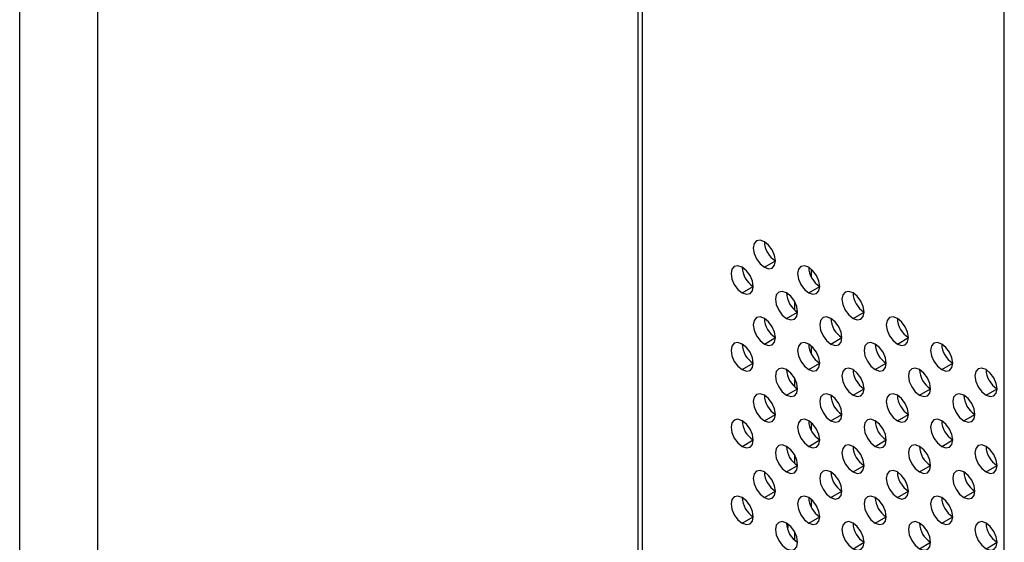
# Model space of a CAD drawing. Header units: millimetres. Extents: x 0 to 1118, y 0 to 864.
# Tile 92 of 256: x 876.64 to 887.11, y 587.45 to 593.01. Entities that reach past the tile are written whole.
import ezdxf

# ---------------------------------------------------------------- set-up
doc = ezdxf.new("R2010")
doc.units = ezdxf.units.MM

msp = doc.modelspace()

# ---------------------------------------------------------------- linework, layer by layer
at = {"color": 7, "linetype": 'Continuous', "lineweight": 25}
for p, q in [((883.2121, 615.9389), (883.2121, 571.4435)), ((883.2609, 571.3754), (883.2609, 615.8709)), ((887.1088, 567.1461), (887.1088, 614.7506)), ((877.4663, 613.0036), (877.4663, 568.0135)), ((876.6397, 567.791), (876.6397, 612.9037)), ((884.5573, 590.373), (884.6751, 590.441)), ((885.0581, 590.266), (885.0581, 590.3517)), ((884.3216, 590.1008), (884.4394, 590.1688)), ((885.0287, 590.1008), (885.1465, 590.1689)), ((884.8814, 589.918), (884.8814, 590.0037)), ((884.793, 589.8286), (884.9108, 589.8967)), ((885.5001, 589.8287), (885.6179, 589.8967)), ((884.5573, 589.5564), (884.6751, 589.6245)), ((885.2644, 589.5565), (885.3822, 589.6245)), ((885.9715, 589.5566), (886.0893, 589.6246)), ((885.0581, 589.4494), (885.0581, 589.5351)), ((884.3216, 589.2842), (884.4394, 589.3523)), ((885.0287, 589.2843), (885.1465, 589.3523)), ((885.7358, 589.2844), (885.8536, 589.3524)), ((886.4429, 589.2844), (886.5607, 589.3525)), ((884.8814, 589.1015), (884.8814, 589.1872)), ((884.793, 589.0121), (884.9108, 589.0801)), ((885.5001, 589.0122), (885.6179, 589.0802)), ((886.2072, 589.0122), (886.325, 589.0803)), ((886.9143, 589.0123), (887.0321, 589.0803)), ((884.5573, 588.7399), (884.6751, 588.8079)), ((885.2644, 588.74), (885.3822, 588.808)), ((885.9715, 588.74), (886.0893, 588.8081)), ((886.6786, 588.7401), (886.7964, 588.8081)), ((885.0581, 588.6329), (885.0581, 588.7186)), ((884.3216, 588.4677), (884.4394, 588.5357)), ((885.0287, 588.4677), (885.1465, 588.5358)), ((885.7358, 588.4678), (885.8536, 588.5358)), ((886.4429, 588.4679), (886.5607, 588.5359)), ((884.8814, 588.2849), (884.8814, 588.3706)), ((884.793, 588.1955), (884.9108, 588.2636)), ((885.5001, 588.1956), (885.6179, 588.2636)), ((886.2072, 588.1957), (886.325, 588.2637)), ((886.9143, 588.1957), (887.0321, 588.2638)), ((884.5573, 587.9233), (884.6751, 587.9914)), ((885.2644, 587.9234), (885.3822, 587.9914)), ((885.9715, 587.9235), (886.0893, 587.9915)), ((886.6786, 587.9235), (886.7964, 587.9916)), ((885.0581, 587.8163), (885.0581, 587.9021)), ((884.3216, 587.6511), (884.4394, 587.7192)), ((884.8094, 587.6404), (884.8025, 587.5921)), ((885.0287, 587.6512), (885.1465, 587.7192)), ((885.7358, 587.6513), (885.8536, 587.7193)), ((886.4429, 587.6513), (886.5607, 587.7194)), ((884.8814, 587.4684), (884.8814, 587.5541)), ((885.5001, 587.3791), (885.6179, 587.4471)), ((886.2072, 587.3791), (886.325, 587.4472)), ((886.9143, 587.3792), (887.0321, 587.4472))]:
    msp.add_line(p, q, dxfattribs=at)
at = {"color": 7, "linetype": 'Continuous', "lineweight": 25, "flags": 128}
for points in [[(884.5573, 590.6451), (884.5122, 590.6608), (884.4739, 590.6534), (884.4484, 590.624), (884.4394, 590.5771), (884.4484, 590.5198), (884.4739, 590.4609), (884.5122, 590.4094), (884.5573, 590.373)], [(884.5573, 590.373), (884.6024, 590.3573), (884.6406, 590.3647), (884.6662, 590.3941), (884.6751, 590.441), (884.6662, 590.4983), (884.6406, 590.5572), (884.6024, 590.6088), (884.5573, 590.6451)], [(884.3216, 590.3729), (884.2765, 590.3886), (884.2382, 590.3812), (884.2127, 590.3518), (884.2037, 590.3049), (884.2127, 590.2476), (884.2382, 590.1887), (884.2765, 590.1372), (884.3216, 590.1008)], [(884.3216, 590.1008), (884.3667, 590.0851), (884.4049, 590.0925), (884.4305, 590.1219), (884.4394, 590.1688), (884.4305, 590.2261), (884.4049, 590.285), (884.3667, 590.3365), (884.3216, 590.3729)], [(885.0287, 590.373), (884.9836, 590.3887), (884.9453, 590.3813), (884.9198, 590.3519), (884.9108, 590.305), (884.9198, 590.2477), (884.9453, 590.1888), (884.9836, 590.1372), (885.0287, 590.1008)], [(885.0287, 590.1008), (885.0738, 590.0852), (885.112, 590.0926), (885.1376, 590.122), (885.1465, 590.1689), (885.1376, 590.2261), (885.112, 590.285), (885.0738, 590.3366), (885.0287, 590.373)], [(884.793, 590.1008), (884.7479, 590.1165), (884.7096, 590.1091), (884.6841, 590.0797), (884.6751, 590.0328), (884.6841, 589.9755), (884.7096, 589.9166), (884.7479, 589.865), (884.793, 589.8286)], [(884.793, 589.8286), (884.8381, 589.813), (884.8763, 589.8204), (884.9019, 589.8498), (884.9108, 589.8967), (884.9019, 589.9539), (884.8763, 590.0128), (884.8381, 590.0644), (884.793, 590.1008)], [(885.5001, 590.1009), (885.455, 590.1165), (885.4168, 590.1091), (885.3912, 590.0797), (885.3822, 590.0328), (885.3912, 589.9756), (885.4168, 589.9167), (885.455, 589.8651), (885.5001, 589.8287)], [(885.5001, 589.8287), (885.5452, 589.813), (885.5834, 589.8204), (885.609, 589.8498), (885.6179, 589.8967), (885.609, 589.954), (885.5834, 590.0129), (885.5452, 590.0645), (885.5001, 590.1009)], [(884.5573, 589.8286), (884.5122, 589.8443), (884.4739, 589.8369), (884.4484, 589.8074), (884.4394, 589.7605), (884.4484, 589.7033), (884.4739, 589.6444), (884.5122, 589.5928), (884.5573, 589.5564)], [(884.5573, 589.5564), (884.6024, 589.5407), (884.6406, 589.5482), (884.6662, 589.5776), (884.6751, 589.6245), (884.6662, 589.6817), (884.6406, 589.7406), (884.6024, 589.7922), (884.5573, 589.8286)], [(885.2644, 589.8287), (885.2193, 589.8443), (885.181, 589.8369), (885.1555, 589.8075), (885.1465, 589.7606), (885.1555, 589.7034), (885.181, 589.6445), (885.2193, 589.5929), (885.2644, 589.5565)], [(885.2644, 589.5565), (885.3095, 589.5408), (885.3477, 589.5482), (885.3733, 589.5776), (885.3822, 589.6245), (885.3733, 589.6818), (885.3477, 589.7407), (885.3095, 589.7923), (885.2644, 589.8287)], [(885.9715, 589.8287), (885.9264, 589.8444), (885.8882, 589.837), (885.8626, 589.8076), (885.8536, 589.7607), (885.8626, 589.7034), (885.8882, 589.6445), (885.9264, 589.593), (885.9715, 589.5566)], [(885.9715, 589.5566), (886.0166, 589.5409), (886.0548, 589.5483), (886.0804, 589.5777), (886.0893, 589.6246), (886.0804, 589.6819), (886.0548, 589.7408), (886.0166, 589.7923), (885.9715, 589.8287)], [(884.3216, 589.5564), (884.2765, 589.5721), (884.2382, 589.5646), (884.2127, 589.5352), (884.2037, 589.4883), (884.2127, 589.4311), (884.2382, 589.3722), (884.2765, 589.3206), (884.3216, 589.2842)], [(884.3216, 589.2842), (884.3667, 589.2685), (884.4049, 589.276), (884.4305, 589.3054), (884.4394, 589.3523), (884.4305, 589.4095), (884.4049, 589.4684), (884.3667, 589.52), (884.3216, 589.5564)], [(885.0287, 589.5565), (884.9836, 589.5721), (884.9453, 589.5647), (884.9198, 589.5353), (884.9108, 589.4884), (884.9198, 589.4312), (884.9453, 589.3723), (884.9836, 589.3207), (885.0287, 589.2843)], [(885.0287, 589.2843), (885.0738, 589.2686), (885.112, 589.276), (885.1376, 589.3054), (885.1465, 589.3523), (885.1376, 589.4096), (885.112, 589.4685), (885.0738, 589.5201), (885.0287, 589.5565)], [(885.7358, 589.5565), (885.6907, 589.5722), (885.6525, 589.5648), (885.6269, 589.5354), (885.6179, 589.4885), (885.6269, 589.4312), (885.6525, 589.3723), (885.6907, 589.3207), (885.7358, 589.2844)], [(885.7358, 589.2844), (885.7809, 589.2687), (885.8191, 589.2761), (885.8447, 589.3055), (885.8536, 589.3524), (885.8447, 589.4097), (885.8191, 589.4686), (885.7809, 589.5201), (885.7358, 589.5565)], [(886.4429, 589.5566), (886.3978, 589.5723), (886.3596, 589.5648), (886.334, 589.5354), (886.325, 589.4885), (886.334, 589.4313), (886.3596, 589.3724), (886.3978, 589.3208), (886.4429, 589.2844)], [(886.4429, 589.2844), (886.488, 589.2687), (886.5262, 589.2762), (886.5518, 589.3056), (886.5607, 589.3525), (886.5518, 589.4097), (886.5262, 589.4686), (886.488, 589.5202), (886.4429, 589.5566)], [(884.793, 589.2843), (884.7479, 589.2999), (884.7096, 589.2925), (884.6841, 589.2631), (884.6751, 589.2162), (884.6841, 589.159), (884.7096, 589.1001), (884.7479, 589.0485), (884.793, 589.0121)], [(884.793, 589.0121), (884.8381, 588.9964), (884.8763, 589.0038), (884.9019, 589.0332), (884.9108, 589.0801), (884.9019, 589.1374), (884.8763, 589.1963), (884.8381, 589.2479), (884.793, 589.2843)], [(885.5001, 589.2843), (885.455, 589.3), (885.4168, 589.2926), (885.3912, 589.2632), (885.3822, 589.2163), (885.3912, 589.159), (885.4168, 589.1001), (885.455, 589.0485), (885.5001, 589.0122)], [(885.5001, 589.0122), (885.5452, 588.9965), (885.5834, 589.0039), (885.609, 589.0333), (885.6179, 589.0802), (885.609, 589.1375), (885.5834, 589.1964), (885.5452, 589.2479), (885.5001, 589.2843)], [(886.2072, 589.2844), (886.1621, 589.3001), (886.1239, 589.2926), (886.0983, 589.2632), (886.0893, 589.2163), (886.0983, 589.1591), (886.1239, 589.1002), (886.1621, 589.0486), (886.2072, 589.0122)], [(886.2072, 589.0122), (886.2523, 588.9965), (886.2905, 589.004), (886.3161, 589.0334), (886.325, 589.0803), (886.3161, 589.1375), (886.2905, 589.1964), (886.2523, 589.248), (886.2072, 589.2844)], [(886.9143, 589.2845), (886.8692, 589.3001), (886.831, 589.2927), (886.8054, 589.2633), (886.7964, 589.2164), (886.8054, 589.1592), (886.831, 589.1003), (886.8692, 589.0487), (886.9143, 589.0123)], [(886.9143, 589.0123), (886.9594, 588.9966), (886.9976, 589.004), (887.0232, 589.0334), (887.0321, 589.0803), (887.0232, 589.1376), (886.9976, 589.1965), (886.9594, 589.2481), (886.9143, 589.2845)], [(884.5573, 589.0121), (884.5122, 589.0277), (884.4739, 589.0203), (884.4484, 588.9909), (884.4394, 588.944), (884.4484, 588.8867), (884.4739, 588.8279), (884.5122, 588.7763), (884.5573, 588.7399)], [(884.5573, 588.7399), (884.6024, 588.7242), (884.6406, 588.7316), (884.6662, 588.761), (884.6751, 588.8079), (884.6662, 588.8652), (884.6406, 588.9241), (884.6024, 588.9757), (884.5573, 589.0121)], [(885.2644, 589.0121), (885.2193, 589.0278), (885.181, 589.0204), (885.1555, 588.991), (885.1465, 588.9441), (885.1555, 588.8868), (885.181, 588.8279), (885.2193, 588.7763), (885.2644, 588.74)], [(885.2644, 588.74), (885.3095, 588.7243), (885.3477, 588.7317), (885.3733, 588.7611), (885.3822, 588.808), (885.3733, 588.8653), (885.3477, 588.9242), (885.3095, 588.9757), (885.2644, 589.0121)], [(885.9715, 589.0122), (885.9264, 589.0279), (885.8882, 589.0204), (885.8626, 588.991), (885.8536, 588.9441), (885.8626, 588.8869), (885.8882, 588.828), (885.9264, 588.7764), (885.9715, 588.74)], [(885.9715, 588.74), (886.0166, 588.7243), (886.0548, 588.7318), (886.0804, 588.7612), (886.0893, 588.8081), (886.0804, 588.8653), (886.0548, 588.9242), (886.0166, 588.9758), (885.9715, 589.0122)], [(886.6786, 589.0123), (886.6335, 589.0279), (886.5953, 589.0205), (886.5697, 588.9911), (886.5607, 588.9442), (886.5697, 588.8869), (886.5953, 588.8281), (886.6335, 588.7765), (886.6786, 588.7401)], [(886.6786, 588.7401), (886.7237, 588.7244), (886.7619, 588.7318), (886.7875, 588.7612), (886.7964, 588.8081), (886.7875, 588.8654), (886.7619, 588.9243), (886.7237, 588.9759), (886.6786, 589.0123)], [(884.3216, 588.7399), (884.2765, 588.7555), (884.2382, 588.7481), (884.2127, 588.7187), (884.2037, 588.6718), (884.2127, 588.6145), (884.2382, 588.5556), (884.2765, 588.5041), (884.3216, 588.4677)], [(884.3216, 588.4677), (884.3667, 588.452), (884.4049, 588.4594), (884.4305, 588.4888), (884.4394, 588.5357), (884.4305, 588.593), (884.4049, 588.6519), (884.3667, 588.7035), (884.3216, 588.7399)], [(885.0287, 588.7399), (884.9836, 588.7556), (884.9453, 588.7482), (884.9198, 588.7188), (884.9108, 588.6719), (884.9198, 588.6146), (884.9453, 588.5557), (884.9836, 588.5041), (885.0287, 588.4677)], [(885.0287, 588.4677), (885.0738, 588.4521), (885.112, 588.4595), (885.1376, 588.4889), (885.1465, 588.5358), (885.1376, 588.5931), (885.112, 588.652), (885.0738, 588.7035), (885.0287, 588.7399)], [(885.7358, 588.74), (885.6907, 588.7557), (885.6525, 588.7482), (885.6269, 588.7188), (885.6179, 588.6719), (885.6269, 588.6147), (885.6525, 588.5558), (885.6907, 588.5042), (885.7358, 588.4678)], [(885.7358, 588.4678), (885.7809, 588.4521), (885.8191, 588.4596), (885.8447, 588.489), (885.8536, 588.5359), (885.8447, 588.5931), (885.8191, 588.652), (885.7809, 588.7036), (885.7358, 588.74)], [(886.4429, 588.7401), (886.3978, 588.7557), (886.3596, 588.7483), (886.334, 588.7189), (886.325, 588.672), (886.334, 588.6147), (886.3596, 588.5558), (886.3978, 588.5043), (886.4429, 588.4679)], [(886.4429, 588.4679), (886.488, 588.4522), (886.5262, 588.4596), (886.5518, 588.489), (886.5607, 588.5359), (886.5518, 588.5932), (886.5262, 588.6521), (886.488, 588.7037), (886.4429, 588.7401)], [(884.793, 588.4677), (884.7479, 588.4834), (884.7096, 588.476), (884.6841, 588.4466), (884.6751, 588.3997), (884.6841, 588.3424), (884.7096, 588.2835), (884.7479, 588.2319), (884.793, 588.1955)], [(884.793, 588.1955), (884.8381, 588.1799), (884.8763, 588.1873), (884.9019, 588.2167), (884.9108, 588.2636), (884.9019, 588.3209), (884.8763, 588.3798), (884.8381, 588.4313), (884.793, 588.4677)], [(885.5001, 588.4678), (885.455, 588.4835), (885.4168, 588.476), (885.3912, 588.4466), (885.3822, 588.3997), (885.3912, 588.3425), (885.4168, 588.2836), (885.455, 588.232), (885.5001, 588.1956)], [(885.5001, 588.1956), (885.5452, 588.1799), (885.5834, 588.1874), (885.609, 588.2168), (885.6179, 588.2637), (885.609, 588.3209), (885.5834, 588.3798), (885.5452, 588.4314), (885.5001, 588.4678)], [(886.2072, 588.4679), (886.1621, 588.4835), (886.1239, 588.4761), (886.0983, 588.4467), (886.0893, 588.3998), (886.0983, 588.3425), (886.1239, 588.2836), (886.1621, 588.2321), (886.2072, 588.1957)], [(886.2072, 588.1957), (886.2523, 588.18), (886.2905, 588.1874), (886.3161, 588.2168), (886.325, 588.2637), (886.3161, 588.321), (886.2905, 588.3799), (886.2523, 588.4315), (886.2072, 588.4679)], [(886.9143, 588.4679), (886.8692, 588.4836), (886.831, 588.4762), (886.8054, 588.4468), (886.7964, 588.3999), (886.8054, 588.3426), (886.831, 588.2837), (886.8692, 588.2321), (886.9143, 588.1957)], [(886.9143, 588.1957), (886.9594, 588.1801), (886.9976, 588.1875), (887.0232, 588.2169), (887.0321, 588.2638), (887.0232, 588.3211), (886.9976, 588.38), (886.9594, 588.4315), (886.9143, 588.4679)], [(884.5573, 588.1955), (884.5122, 588.2112), (884.4739, 588.2038), (884.4484, 588.1744), (884.4394, 588.1275), (884.4484, 588.0702), (884.4739, 588.0113), (884.5122, 587.9597), (884.5573, 587.9233)], [(884.5573, 587.9233), (884.6024, 587.9077), (884.6406, 587.9151), (884.6662, 587.9445), (884.6751, 587.9914), (884.6662, 588.0487), (884.6406, 588.1076), (884.6024, 588.1591), (884.5573, 588.1955)], [(885.2644, 588.1956), (885.2193, 588.2113), (885.181, 588.2038), (885.1555, 588.1744), (885.1465, 588.1275), (885.1555, 588.0703), (885.181, 588.0114), (885.2193, 587.9598), (885.2644, 587.9234)], [(885.2644, 587.9234), (885.3095, 587.9077), (885.3477, 587.9152), (885.3733, 587.9446), (885.3822, 587.9915), (885.3733, 588.0487), (885.3477, 588.1076), (885.3095, 588.1592), (885.2644, 588.1956)], [(885.9715, 588.1957), (885.9264, 588.2113), (885.8882, 588.2039), (885.8626, 588.1745), (885.8536, 588.1276), (885.8626, 588.0703), (885.8882, 588.0114), (885.9264, 587.9599), (885.9715, 587.9235)], [(885.9715, 587.9235), (886.0166, 587.9078), (886.0548, 587.9152), (886.0804, 587.9446), (886.0893, 587.9915), (886.0804, 588.0488), (886.0548, 588.1077), (886.0166, 588.1593), (885.9715, 588.1957)], [(886.6786, 588.1957), (886.6335, 588.2114), (886.5953, 588.204), (886.5697, 588.1746), (886.5607, 588.1277), (886.5697, 588.0704), (886.5953, 588.0115), (886.6335, 587.9599), (886.6786, 587.9235)], [(886.6786, 587.9235), (886.7237, 587.9079), (886.7619, 587.9153), (886.7875, 587.9447), (886.7964, 587.9916), (886.7875, 588.0489), (886.7619, 588.1078), (886.7237, 588.1593), (886.6786, 588.1957)], [(884.3216, 587.9233), (884.2765, 587.939), (884.2382, 587.9316), (884.2127, 587.9022), (884.2037, 587.8553), (884.2127, 587.798), (884.2382, 587.7391), (884.2765, 587.6875), (884.3216, 587.6511)], [(884.3216, 587.6511), (884.3667, 587.6355), (884.4049, 587.6429), (884.4305, 587.6723), (884.4394, 587.7192), (884.4305, 587.7765), (884.4049, 587.8354), (884.3667, 587.8869), (884.3216, 587.9233)], [(885.0287, 587.9234), (884.9836, 587.9391), (884.9453, 587.9316), (884.9198, 587.9022), (884.9108, 587.8553), (884.9198, 587.7981), (884.9453, 587.7392), (884.9836, 587.6876), (885.0287, 587.6512)], [(885.0287, 587.6512), (885.0738, 587.6355), (885.112, 587.643), (885.1376, 587.6724), (885.1465, 587.7193), (885.1376, 587.7765), (885.112, 587.8354), (885.0738, 587.887), (885.0287, 587.9234)], [(885.7358, 587.9235), (885.6907, 587.9391), (885.6525, 587.9317), (885.6269, 587.9023), (885.6179, 587.8554), (885.6269, 587.7981), (885.6525, 587.7392), (885.6907, 587.6877), (885.7358, 587.6513)], [(885.7358, 587.6513), (885.7809, 587.6356), (885.8191, 587.643), (885.8447, 587.6724), (885.8536, 587.7193), (885.8447, 587.7766), (885.8191, 587.8355), (885.7809, 587.8871), (885.7358, 587.9235)], [(886.4429, 587.9235), (886.3978, 587.9392), (886.3596, 587.9318), (886.334, 587.9024), (886.325, 587.8555), (886.334, 587.7982), (886.3596, 587.7393), (886.3978, 587.6877), (886.4429, 587.6513)], [(886.4429, 587.6513), (886.488, 587.6357), (886.5262, 587.6431), (886.5518, 587.6725), (886.5607, 587.7194), (886.5518, 587.7767), (886.5262, 587.8356), (886.488, 587.8871), (886.4429, 587.9235)], [(884.793, 587.6512), (884.7479, 587.6669), (884.7096, 587.6594), (884.6841, 587.63), (884.6751, 587.5831), (884.6841, 587.5259), (884.7096, 587.467), (884.7479, 587.4154), (884.793, 587.379)], [(884.793, 587.379), (884.8381, 587.3633), (884.8763, 587.3708), (884.9019, 587.4002), (884.9108, 587.4471), (884.9019, 587.5043), (884.8763, 587.5632), (884.8381, 587.6148), (884.793, 587.6512)], [(885.5001, 587.6513), (885.455, 587.6669), (885.4168, 587.6595), (885.3912, 587.6301), (885.3822, 587.5832), (885.3912, 587.5259), (885.4168, 587.467), (885.455, 587.4155), (885.5001, 587.3791)], [(885.5001, 587.3791), (885.5452, 587.3634), (885.5834, 587.3708), (885.609, 587.4002), (885.6179, 587.4471), (885.609, 587.5044), (885.5834, 587.5633), (885.5452, 587.6149), (885.5001, 587.6513)], [(886.2072, 587.6513), (886.1621, 587.667), (886.1239, 587.6596), (886.0983, 587.6302), (886.0893, 587.5833), (886.0983, 587.526), (886.1239, 587.4671), (886.1621, 587.4155), (886.2072, 587.3791)], [(886.2072, 587.3791), (886.2523, 587.3635), (886.2905, 587.3709), (886.3161, 587.4003), (886.325, 587.4472), (886.3161, 587.5045), (886.2905, 587.5634), (886.2523, 587.6149), (886.2072, 587.6513)], [(886.9143, 587.6514), (886.8692, 587.6671), (886.831, 587.6596), (886.8054, 587.6302), (886.7964, 587.5833), (886.8054, 587.5261), (886.831, 587.4672), (886.8692, 587.4156), (886.9143, 587.3792)], [(886.9143, 587.3792), (886.9594, 587.3635), (886.9976, 587.371), (887.0232, 587.4004), (887.0321, 587.4473), (887.0232, 587.5045), (886.9976, 587.5634), (886.9594, 587.615), (886.9143, 587.6514)]]:
    msp.add_lwpolyline(points, dxfattribs=at)
at = {"color": 7, "linetype": 'Continuous', "lineweight": 25}
for centre in [(884.8071, 590.6533), (884.5714, 590.3811), (885.2785, 590.3812), (885.0428, 590.1089), (885.7499, 590.109), (884.8071, 589.8367), (885.5142, 589.8368), (886.2213, 589.8369), (884.5714, 589.5645), (885.2785, 589.5646), (885.9856, 589.5647), (886.6927, 589.5647), (885.0428, 589.2924), (885.7499, 589.2925), (886.457, 589.2925), (887.1641, 589.2926), (884.8071, 589.0202), (885.5142, 589.0203), (886.2213, 589.0203), (886.9284, 589.0204), (884.5714, 588.748), (885.2785, 588.7481), (885.9856, 588.7481), (886.6927, 588.7482), (885.0428, 588.4759), (885.7499, 588.4759), (886.457, 588.476), (887.1641, 588.4761), (884.8071, 588.2037), (885.5142, 588.2037), (886.2213, 588.2038), (886.9284, 588.2039), (884.5714, 587.9315), (885.2785, 587.9315), (885.9856, 587.9316), (886.6927, 587.9317), (885.0428, 587.6593), (885.7499, 587.6594), (886.457, 587.6595), (887.1641, 587.6595)]:
    msp.add_arc(centre, 0.25, 181.86656, 238.12806, dxfattribs=at)

doc.saveas('drawing.dxf')
